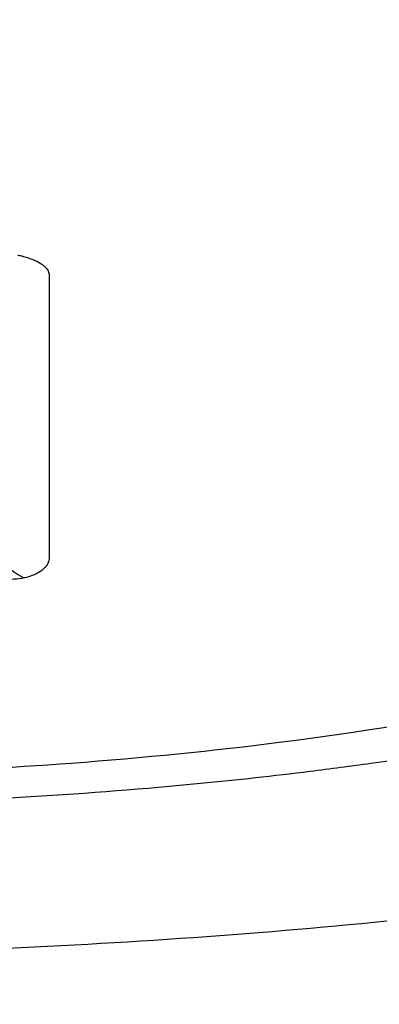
# Model space of a CAD drawing. Header units: millimetres. Extents: x 0 to 4378, y 0 to 2397.
# Tile 167 of 256: x 760 to 767, y 2208 to 2226. Entities that reach past the tile are written whole.
import ezdxf

# ---------------------------------------------------------------- set-up
doc = ezdxf.new("R2010")
doc.units = ezdxf.units.MM
doc.header["$LTSCALE"] = 0.2

# ---------------------------------------------------------------- blocks, each defined once
blk = doc.blocks.new('A$C67cfe5fe')
for radius, start, end in [(86.413, 313.06048, 226.93952), (59, 311.98884, 228.01116), (57.092, 313.6982, 226.3018)]:
    blk.add_arc((0, 0), radius, start, end)
for points, knots in [([(20.581, 48.807), (21.167, 48.62), (21.725, 48.423), (22.772, 48.017), (23.264, 47.806), (24.638, 47.156), (25.419, 46.697), (26.472, 45.906), (26.828, 45.581), (27.191, 45.163), (27.262, 45.074), (27.361, 44.942), (27.394, 44.897), (27.576, 44.633), (27.694, 44.413), (27.831, 44.077), (27.872, 43.956), (27.936, 43.704), (27.959, 43.574), (27.985, 43.309), (27.987, 43.172), (27.97, 42.895), (27.95, 42.756), (27.889, 42.479), (27.847, 42.341), (27.58, 41.642), (27.185, 41.094), (26.486, 40.439), (26.342, 40.314), (25.869, 39.933), (25.508, 39.681), (24.707, 39.187), (24.265, 38.946), (23.549, 38.597), (23.304, 38.484), (22.797, 38.262), (22.535, 38.154), (21.999, 37.942), (21.72, 37.837), (21.147, 37.632), (20.844, 37.529), (20.405, 37.387), (20.262, 37.341), (17.851, 36.595), (15.19, 36.024), (11.896, 35.561), (11.527, 35.512), (10.501, 35.385), (9.837, 35.312), (8.16, 35.149), (7.133, 35.069), (5.569, 34.976), (5.045, 34.95), (3.992, 34.906), (3.464, 34.888), (2.933, 34.874)], [0.00002, 0.00002, 0.00002, 0.00002, 0.259158, 0.259158, 0.518708, 0.518708, 1.038075, 1.038075, 1.384705, 1.384705, 1.477831, 1.477831, 1.526561, 1.526561, 1.759973, 1.759973, 1.890971, 1.890971, 2.029156, 2.029156, 2.171186, 2.171186, 2.316283, 2.316283, 2.460898, 2.460898, 3.049329, 3.049329, 3.189055, 3.189055, 3.478614, 3.478614, 3.769885, 3.769885, 3.913253, 3.913253, 4.056001, 4.056001, 4.19686, 4.19686, 4.341119, 4.341119, 4.411312, 4.411312, 5.498875, 5.498875, 5.634552, 5.634552, 5.872375, 5.872375, 6.229939, 6.229939, 6.408513, 6.408513, 6.587137, 6.587137, 6.587137, 6.587137]), ([(-0.009, 35.377), (1.128, 35.377), (2.276, 35.396), (4.534, 35.474), (5.688, 35.536), (8.127, 35.718), (9.404, 35.845), (13.452, 36.362), (16.034, 36.871), (20.77, 38.22), (22.793, 39.078), (25.516, 40.895), (26.47, 41.942), (26.709, 43.614), (26.63, 44.11), (26.035, 45.347), (25.328, 46.071), (22.925, 47.663), (21.315, 48.291), (20.252, 48.666)], [-3.557548, -3.557548, -3.557548, -3.557548, -3.349945, -3.349945, -3.131371, -3.131371, -2.88131, -2.88131, -2.314192, -2.314192, -1.681115, -1.681115, -1.111984, -1.111984, -0.864569, -0.864569, -0.492008, -0.492008, -0.000015, -0.000015, -0.000015, -0.000015]), ([(5.854, 44.837), (5.858, 44.836), (5.862, 44.835), (5.866, 44.834), (5.889, 44.829), (5.912, 44.824), (5.934, 44.818)], [0.701205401, 0.701205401, 0.701205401, 0.701205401, 0.701472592, 0.701472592, 0.701472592, 0.703125, 0.703125, 0.703125, 0.703125]), ([(5.934, 44.818), (5.942, 44.816), (5.95, 44.814), (5.958, 44.812), (5.988, 44.804), (6.017, 44.795), (6.044, 44.786), (6.1, 44.767), (6.151, 44.746), (6.196, 44.724), (6.219, 44.712), (6.24, 44.701), (6.259, 44.688), (6.269, 44.682), (6.278, 44.676), (6.287, 44.67)], [0.703125, 0.703125, 0.703125, 0.703125, 0.70373263, 0.70373263, 0.70373263, 0.70603388, 0.70603388, 0.70603388, 0.71067629, 0.71067629, 0.71067629, 0.71299904, 0.71299904, 0.71299904, 0.71415673, 0.71415673, 0.71415673, 0.71415673]), ([(6.287, 44.67), (6.296, 44.664), (6.305, 44.657), (6.313, 44.651), (6.321, 44.645), (6.329, 44.638), (6.336, 44.632), (6.351, 44.618), (6.364, 44.605), (6.375, 44.591), (6.397, 44.564), (6.411, 44.536), (6.418, 44.509), (6.421, 44.495), (6.422, 44.482), (6.422, 44.469), (6.422, 44.458), (6.422, 44.448), (6.422, 44.437), (6.422, 44.435), (6.422, 44.433), (6.422, 44.43), (6.422, 44.409), (6.422, 44.387), (6.422, 44.365), (6.421, 44.349), (6.421, 44.332), (6.421, 44.315), (6.421, 44.231), (6.421, 44.16), (6.421, 44.074)], [0.71415673, 0.71415673, 0.71415673, 0.71415673, 0.71531044, 0.71531044, 0.71531044, 0.7164591, 0.7164591, 0.7164591, 0.71875, 0.71875, 0.71875, 0.72340425, 0.72340425, 0.72340425, 0.72567726, 0.72567726, 0.72567726, 0.72744673, 0.72744673, 0.72744673, 0.72785169, 0.72785169, 0.72785169, 0.73155671, 0.73155671, 0.73155671, 0.734375, 0.734375, 0.734375, 0.74793659, 0.74793659, 0.74793659, 0.74793659]), ([(6.421, 44.074), (6.421, 44.061), (6.421, 44.048), (6.421, 44.034), (6.421, 43.846), (6.421, 43.66), (6.421, 43.474), (6.421, 43.264), (6.421, 43.056), (6.421, 42.85), (6.421, 42.829), (6.421, 42.809), (6.421, 42.788), (6.421, 42.59), (6.421, 42.395), (6.421, 42.203), (6.421, 42.196), (6.421, 42.19), (6.421, 42.184), (6.421, 42.085), (6.421, 41.986), (6.421, 41.888), (6.421, 41.791), (6.421, 41.713), (6.421, 41.597), (6.421, 41.579), (6.421, 41.56), (6.421, 41.541), (6.421, 41.329), (6.421, 41.121), (6.421, 40.917), (6.421, 40.804), (6.421, 40.698), (6.421, 40.59), (6.421, 40.487), (6.421, 40.382), (6.421, 40.266), (6.421, 40.085), (6.421, 39.912), (6.421, 39.737), (6.421, 39.682), (6.421, 39.626), (6.421, 39.57), (6.421, 39.553), (6.421, 39.536), (6.421, 39.519), (6.421, 39.483), (6.421, 39.446), (6.421, 39.409), (6.421, 39.391), (6.421, 39.373), (6.421, 39.354), (6.421, 39.336), (6.42, 39.318), (6.416, 39.3), (6.41, 39.272), (6.399, 39.245), (6.383, 39.219), (6.379, 39.211), (6.373, 39.203), (6.368, 39.196), (6.356, 39.179), (6.342, 39.163), (6.326, 39.148), (6.31, 39.133), (6.292, 39.118), (6.272, 39.104), (6.233, 39.076), (6.186, 39.051), (6.134, 39.03), (6.108, 39.019), (6.08, 39.01), (6.052, 39.001), (6.023, 38.992), (5.993, 38.985), (5.962, 38.978)], [0.7479366, 0.7479366, 0.7479366, 0.7479366, 0.75, 0.75, 0.75, 0.7778267, 0.7778267, 0.7778267, 0.8093257, 0.8093257, 0.8093257, 0.8125, 0.8125, 0.8125, 0.8427642, 0.8427642, 0.8427642, 0.84375, 0.84375, 0.84375, 0.859375, 0.859375, 0.859375, 0.875, 0.875, 0.875, 0.8775605, 0.8775605, 0.8775605, 0.90625, 0.90625, 0.90625, 0.9222304, 0.9222304, 0.9222304, 0.9375, 0.9375, 0.9375, 0.9612141, 0.9612141, 0.9612141, 0.96875, 0.96875, 0.96875, 0.9710053, 0.9710053, 0.9710053, 0.9758787, 0.9758787, 0.9758787, 0.9783012, 0.9783012, 0.9783012, 0.9807089, 0.9807089, 0.9807089, 0.984375, 0.984375, 0.984375, 0.9854706, 0.9854706, 0.9854706, 0.987866, 0.987866, 0.987866, 0.9902844, 0.9902844, 0.9902844, 0.9951532, 0.9951532, 0.9951532, 0.9975841, 0.9975841, 0.9975841, 1, 1, 1, 1]), ([(31.28, 41.035), (31.947, 40.324), (32.269, 39.495), (31.75, 38.542), (31.715, 38.484), (31.638, 38.363), (31.596, 38.302), (31.509, 38.184), (31.463, 38.125), (31.22, 37.834), (30.976, 37.606), (30.536, 37.269), (30.376, 37.157), (29.508, 36.594), (28.615, 36.158), (27.265, 35.644), (26.987, 35.544), (24.346, 34.642), (21.31, 33.95), (15.568, 33.07), (13.191, 32.79), (9.442, 32.474), (8.166, 32.388), (5.586, 32.245), (4.261, 32.187), (2.933, 32.153)], [1.087756, 1.087756, 1.087756, 1.087756, 1.428405, 1.428405, 1.450296, 1.450296, 1.471663, 1.471663, 1.492327, 1.492327, 1.574835, 1.574835, 1.616316, 1.616316, 1.784634, 1.784634, 1.826029, 1.826029, 2.164003, 2.164003, 2.373598, 2.373598, 2.479923, 2.479923, 2.586935, 2.586935, 2.586935, 2.586935]), ([(5.962, 38.978), (5.903, 38.967), (5.846, 38.959), (5.787, 38.954), (5.744, 38.95), (5.679, 38.948), (5.638, 38.949), (5.623, 38.949), (5.611, 38.949), (5.605, 38.95), (5.584, 38.951), (5.542, 38.953), (5.479, 38.958), (5.426, 38.961), (5.329, 38.969), (5.263, 38.973), (5.252, 38.974), (5.241, 38.974), (5.232, 38.975), (4.989, 38.992), (4.758, 39.006), (4.512, 39.021), (4.503, 39.022), (4.494, 39.022), (4.485, 39.023), (3.978, 39.053), (3.517, 39.076), (3.008, 39.096), (3.002, 39.097), (2.996, 39.097), (2.99, 39.097), (1.958, 39.139), (0.982, 39.158), (-0.003, 39.158)], [0, 0, 0, 0, 0.03125, 0.03125, 0.03125, 0.053883, 0.053883, 0.053883, 0.0625, 0.0625, 0.0625, 0.09375, 0.09375, 0.09375, 0.120399, 0.120399, 0.120399, 0.125, 0.125, 0.125, 0.245614, 0.245614, 0.245614, 0.25, 0.25, 0.25, 0.497095, 0.497095, 0.497095, 0.5, 0.5, 0.5, 1, 1, 1, 1])]:
    blk.add_open_spline(points, degree=3, knots=knots)
blk.add_open_spline([(5.477, 39.515), (5.477, 39.289), (5.693, 39.133), (5.962, 38.978)], degree=3)

msp = doc.modelspace()

# ---------------------------------------------------------------- block references
msp.add_blockref('A$C67cfe5fe', (754.283, 2176.398))

doc.saveas('drawing.dxf')
